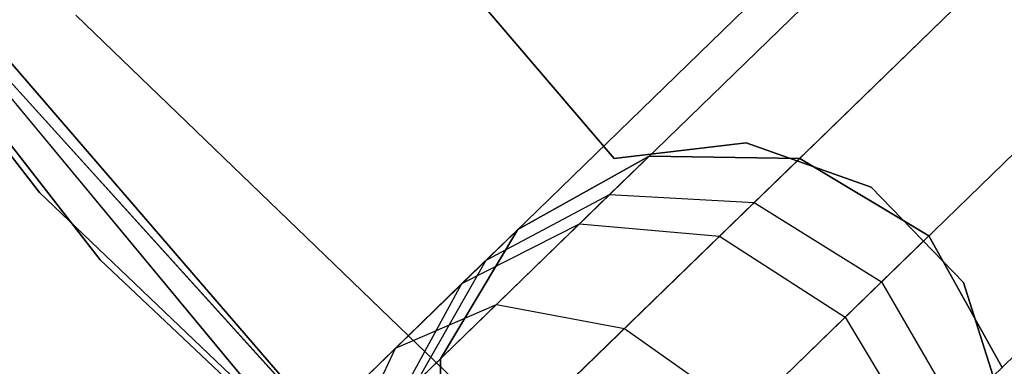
# Model space of a CAD drawing. Extents: x -129 to 129, y -127 to 130.
# Tile 34 of 188: x -46.11 to -42.72, y -40.89 to -39.7. Entities that reach past the tile are written whole.
import ezdxf

# ---------------------------------------------------------------- set-up
doc = ezdxf.new("R2010")
doc.units = 0
doc.header["$LTSCALE"] = 25.4
doc.layers.get('0').update_dxf_attribs({"linetype": 'CONTINUOUS'})

# ---------------------------------------------------------------- blocks, each defined once
blk = doc.blocks.new('NOME_B_PM2_STL')
at = {"color": 0}
for p, q in [((84.1506, -41.5271, 540.5779), (78.3511, -34.0128, 540.5779)), ((78.3511, -34.0128, 525.5779), (84.1506, -41.5271, 525.5779)), ((78.3511, -34.0128, 525.5779), (84.1506, -41.5271, 525.5779)), ((84.1506, -41.5271, 540.5779), (78.3511, -34.0128, 540.5779)), ((84.3595, -41.7575, 26.5779), (78.5223, -34.2723, 26.5779)), ((78.5223, -34.2723, 17.0779), (84.3595, -41.7575, 17.0779)), ((78.5223, -34.2723, 17.0779), (84.3595, -41.7575, 17.0779)), ((84.3595, -41.7575, 26.5779), (78.5223, -34.2723, 26.5779)), ((85.6982, -43.181, 702.0779), (79.6281, -35.8835, 702.0779)), ((79.6281, -35.8835, 692.5779), (85.6982, -43.181, 692.5779)), ((79.6281, -35.8835, 692.5779), (85.6982, -43.181, 692.5779)), ((85.6982, -43.181, 702.0779), (79.6281, -35.8835, 702.0779)), ((80.3475, -36.7922, 19.0779), (86.5479, -43.9692, 19.0779)), ((86.5479, -43.9692, 20.0779), (80.3475, -36.7922, 20.0779)), ((80.3475, -36.7922, 19.0779), (86.5479, -43.9692, 19.0779)), ((86.5479, -43.9692, 20.0779), (80.3475, -36.7922, 20.0779)), ((86.1276, -41.4101, 23.0779), (82.4727, -37.1398, 23.0779)), ((82.4727, -37.1398, 21.0779), (86.1276, -41.4101, 21.0779)), ((82.4727, -37.1398, 21.0779), (86.1276, -41.4101, 21.0779)), ((86.1276, -41.4101, 23.0779), (82.4727, -37.1398, 23.0779)), ((86.1276, -41.4101, 699.0779), (82.4727, -37.1398, 699.0779)), ((82.4727, -37.1398, 697.0779), (86.1276, -41.4101, 697.0779)), ((82.4727, -37.1398, 697.0779), (86.1276, -41.4101, 697.0779)), ((86.1276, -41.4101, 699.0779), (82.4727, -37.1398, 699.0779)), ((86.1276, -41.4101, 335.0779), (82.4727, -37.1398, 335.0779)), ((82.4727, -37.1398, 333.0779), (86.1276, -41.4101, 333.0779)), ((82.4727, -37.1398, 333.0779), (86.1276, -41.4101, 333.0779)), ((86.1276, -41.4101, 335.0779), (82.4727, -37.1398, 335.0779)), ((86.1276, -41.4101, 536.0779), (82.4727, -37.1398, 536.0779)), ((82.4727, -37.1398, 534.0779), (86.1276, -41.4101, 534.0779)), ((82.4727, -37.1398, 534.0779), (86.1276, -41.4101, 534.0779)), ((86.1276, -41.4101, 536.0779), (82.4727, -37.1398, 536.0779)), ((87.5626, -45.0224, 343.5779), (81.1895, -37.9879, 343.5779)), ((81.1895, -37.9879, 328.5779), (87.5626, -45.0224, 328.5779)), ((81.1895, -37.9879, 328.5779), (87.5626, -45.0224, 328.5779)), ((87.5626, -45.0224, 343.5779), (81.1895, -37.9879, 343.5779)), ((87.9039, -39.6091, 524.5779), (52.0083, -74.4158, 524.5779)), ((87.9039, -39.6091, 524.5779), (52.0083, -74.4158, 524.5779)), ((52.0083, -74.4158, 344.5779), (87.9039, -39.6091, 344.5779)), ((52.0083, -74.4158, 344.5779), (87.9039, -39.6091, 344.5779)), ((87.9971, -39.7053, 525.0779), (52.1015, -74.512, 525.0779)), ((87.9971, -39.7053, 525.0779), (52.1015, -74.512, 525.0779)), ((87.9971, -39.7053, 524.0779), (52.1015, -74.512, 524.0779)), ((87.9971, -39.7053, 524.0779), (52.1015, -74.512, 524.0779)), ((52.1015, -74.512, 344.0779), (87.9971, -39.7053, 344.0779)), ((52.1015, -74.512, 344.0779), (87.9971, -39.7053, 344.0779)), ((52.1015, -74.512, 345.0779), (87.9971, -39.7053, 345.0779)), ((52.1015, -74.512, 345.0779), (87.9971, -39.7053, 345.0779)), ((88.2519, -39.9681, 525.4439), (52.3563, -74.7748, 525.4439)), ((88.2519, -39.9681, 525.4439), (52.3563, -74.7748, 525.4439)), ((88.2519, -39.9681, 523.7119), (52.3563, -74.7748, 523.7119)), ((88.2519, -39.9681, 523.7119), (52.3563, -74.7748, 523.7119)), ((52.3563, -74.7748, 343.7118), (88.2519, -39.9681, 343.7118)), ((52.3563, -74.7748, 343.7118), (88.2519, -39.9681, 343.7118)), ((52.3563, -74.7748, 345.4439), (88.2519, -39.9681, 345.4439)), ((52.3563, -74.7748, 345.4439), (88.2519, -39.9681, 345.4439)), ((88.6, -40.327, 523.5779), (52.7044, -75.1337, 523.5779)), ((88.6, -40.327, 525.5779), (52.7044, -75.1337, 525.5779)), ((88.6, -40.327, 525.5779), (52.7044, -75.1337, 525.5779)), ((88.6, -40.327, 523.5779), (52.7044, -75.1337, 523.5779)), ((52.7044, -75.1337, 345.5779), (88.6, -40.327, 345.5779)), ((52.7044, -75.1337, 343.5779), (88.6, -40.327, 343.5779)), ((52.7044, -75.1337, 343.5779), (88.6, -40.327, 343.5779)), ((52.7044, -75.1337, 345.5779), (88.6, -40.327, 345.5779)), ((88.9481, -40.686, 523.7119), (53.0525, -75.4927, 523.7119)), ((88.9481, -40.686, 523.7119), (53.0525, -75.4927, 523.7119)), ((88.9481, -40.686, 525.4439), (53.0525, -75.4927, 525.4439)), ((88.9481, -40.686, 525.4439), (53.0525, -75.4927, 525.4439)), ((53.0525, -75.4927, 345.4439), (88.9481, -40.686, 345.4439)), ((53.0525, -75.4927, 345.4439), (88.9481, -40.686, 345.4439)), ((53.0525, -75.4927, 343.7118), (88.9481, -40.686, 343.7118)), ((53.0525, -75.4927, 343.7118), (88.9481, -40.686, 343.7118)), ((84.2756, -40.9175, 18.9499), (91.0597, -47.4466, 18.9499)), ((91.0597, -47.4466, 17.9499), (84.2756, -40.9175, 17.9499)), ((84.2756, -40.9175, 18.9499), (91.0597, -47.4466, 18.9499)), ((91.0597, -47.4466, 17.9499), (84.2756, -40.9175, 17.9499)), ((86.5807, -41.3558, 23.0779), (86.1276, -41.4101, 23.0779)), ((86.1276, -41.4101, 21.0779), (86.5807, -41.3558, 21.0779)), ((86.1276, -41.4101, 21.0779), (86.5807, -41.3558, 21.0779)), ((86.5807, -41.3558, 23.0779), (86.1276, -41.4101, 23.0779)), ((86.5807, -41.3558, 699.0779), (86.1276, -41.4101, 699.0779)), ((86.1276, -41.4101, 697.0779), (86.5807, -41.3558, 697.0779)), ((86.1276, -41.4101, 697.0779), (86.5807, -41.3558, 697.0779)), ((86.5807, -41.3558, 699.0779), (86.1276, -41.4101, 699.0779)), ((86.5807, -41.3558, 335.0779), (86.1276, -41.4101, 335.0779)), ((86.1276, -41.4101, 333.0779), (86.5807, -41.3558, 333.0779)), ((86.1276, -41.4101, 333.0779), (86.5807, -41.3558, 333.0779)), ((86.5807, -41.3558, 335.0779), (86.1276, -41.4101, 335.0779)), ((86.5807, -41.3558, 536.0779), (86.1276, -41.4101, 536.0779)), ((86.1276, -41.4101, 534.0779), (86.5807, -41.3558, 534.0779)), ((86.1276, -41.4101, 534.0779), (86.5807, -41.3558, 534.0779)), ((86.5807, -41.3558, 536.0779), (86.1276, -41.4101, 536.0779)), ((87.0108, -41.5083, 23.0779), (86.5807, -41.3558, 23.0779)), ((86.5807, -41.3558, 23.0779), (86.5807, -41.3558, 21.0779)), ((86.5807, -41.3558, 21.0779), (87.0108, -41.5083, 21.0779)), ((86.5807, -41.3558, 23.0779), (86.5807, -41.3558, 21.0779)), ((86.5807, -41.3558, 21.0779), (87.0108, -41.5083, 21.0779)), ((87.0108, -41.5083, 23.0779), (86.5807, -41.3558, 23.0779)), ((87.0108, -41.5083, 699.0779), (86.5807, -41.3558, 699.0779)), ((86.5807, -41.3558, 699.0779), (86.5807, -41.3558, 697.0779)), ((86.5807, -41.3558, 697.0779), (87.0108, -41.5083, 697.0779)), ((86.5807, -41.3558, 699.0779), (86.5807, -41.3558, 697.0779)), ((86.5807, -41.3558, 697.0779), (87.0108, -41.5083, 697.0779)), ((87.0108, -41.5083, 699.0779), (86.5807, -41.3558, 699.0779)), ((87.0108, -41.5083, 335.0779), (86.5807, -41.3558, 335.0779)), ((86.5807, -41.3558, 335.0779), (86.5807, -41.3558, 333.0779)), ((86.5807, -41.3558, 333.0779), (87.0108, -41.5083, 333.0779)), ((86.5807, -41.3558, 335.0779), (86.5807, -41.3558, 333.0779)), ((86.5807, -41.3558, 333.0779), (87.0108, -41.5083, 333.0779)), ((87.0108, -41.5083, 335.0779), (86.5807, -41.3558, 335.0779)), ((87.0108, -41.5083, 536.0779), (86.5807, -41.3558, 536.0779)), ((86.5807, -41.3558, 536.0779), (86.5807, -41.3558, 534.0779)), ((86.5807, -41.3558, 534.0779), (87.0108, -41.5083, 534.0779)), ((86.5807, -41.3558, 536.0779), (86.5807, -41.3558, 534.0779)), ((86.5807, -41.3558, 534.0779), (87.0108, -41.5083, 534.0779)), ((87.0108, -41.5083, 536.0779), (86.5807, -41.3558, 536.0779)), ((86.2481, -41.4013, 335.0779), (85.7959, -41.6532, 335.0779)), ((85.7959, -41.6532, 21.0779), (86.2481, -41.4013, 21.0779)), ((86.2481, -41.4013, 335.0779), (85.7959, -41.6532, 335.0779)), ((86.2481, -41.4013, 329.5779), (85.7959, -41.6532, 329.5779)), ((86.2481, -41.4013, 329.5779), (85.7959, -41.6532, 329.5779)), ((86.2481, -41.4013, 25.5779), (85.7959, -41.6532, 25.5779)), ((86.2481, -41.4013, 25.5779), (85.7959, -41.6532, 25.5779)), ((85.7959, -41.6532, 21.0779), (86.2481, -41.4013, 21.0779)), ((86.0076, -41.6344, 26.8279), (86.2481, -41.4013, 25.5779)), ((86.0076, -41.6344, 26.8279), (86.2481, -41.4013, 25.5779)), ((86.2481, -41.4013, 329.5779), (86.1115, -41.5338, 328.6212)), ((86.2481, -41.4013, 329.5779), (86.1115, -41.5338, 328.6212)), ((86.7657, -41.4093, 335.0779), (86.2481, -41.4013, 335.0779)), ((86.2481, -41.4013, 21.0779), (86.7657, -41.4093, 21.0779)), ((86.2481, -41.4013, 335.0779), (86.2481, -41.4013, 329.5779)), ((86.7657, -41.4093, 335.0779), (86.2481, -41.4013, 335.0779)), ((86.7657, -41.4093, 329.5779), (86.2481, -41.4013, 329.5779)), ((86.2481, -41.4013, 335.0779), (86.2481, -41.4013, 329.5779)), ((86.7657, -41.4093, 329.5779), (86.2481, -41.4013, 329.5779)), ((86.7657, -41.4093, 25.5779), (86.2481, -41.4013, 25.5779)), ((86.2481, -41.4013, 25.5779), (86.2481, -41.4013, 21.0779)), ((86.7657, -41.4093, 25.5779), (86.2481, -41.4013, 25.5779)), ((86.2481, -41.4013, 21.0779), (86.7657, -41.4093, 21.0779)), ((86.2481, -41.4013, 25.5779), (86.2481, -41.4013, 21.0779)), ((86.1276, -41.4101, 23.0779), (86.1276, -41.4101, 21.0779)), ((86.1276, -41.4101, 23.0779), (86.1276, -41.4101, 21.0779)), ((86.1276, -41.4101, 699.0779), (86.1276, -41.4101, 697.0779)), ((86.1276, -41.4101, 699.0779), (86.1276, -41.4101, 697.0779)), ((86.1276, -41.4101, 335.0779), (86.1276, -41.4101, 333.0779)), ((86.1276, -41.4101, 335.0779), (86.1276, -41.4101, 333.0779)), ((86.1276, -41.4101, 536.0779), (86.1276, -41.4101, 534.0779)), ((86.1276, -41.4101, 536.0779), (86.1276, -41.4101, 534.0779)), ((86.49, -41.6766, 27.0109), (86.7657, -41.4093, 25.5779)), ((86.49, -41.6766, 27.0109), (86.7657, -41.4093, 25.5779)), ((86.7657, -41.4093, 329.5779), (86.6091, -41.5611, 328.4811)), ((86.7657, -41.4093, 329.5779), (86.6091, -41.5611, 328.4811)), ((87.2099, -41.675, 335.0779), (86.7657, -41.4093, 335.0779)), ((86.7657, -41.4093, 21.0779), (87.2099, -41.675, 21.0779)), ((86.7657, -41.4093, 335.0779), (86.7657, -41.4093, 329.5779)), ((87.2099, -41.675, 335.0779), (86.7657, -41.4093, 335.0779)), ((87.2099, -41.675, 329.5779), (86.7657, -41.4093, 329.5779)), ((86.7657, -41.4093, 335.0779), (86.7657, -41.4093, 329.5779)), ((87.2099, -41.675, 329.5779), (86.7657, -41.4093, 329.5779)), ((87.2099, -41.675, 25.5779), (86.7657, -41.4093, 25.5779)), ((86.7657, -41.4093, 25.5779), (86.7657, -41.4093, 21.0779)), ((87.2099, -41.675, 25.5779), (86.7657, -41.4093, 25.5779)), ((86.7657, -41.4093, 21.0779), (87.2099, -41.675, 21.0779)), ((86.7657, -41.4093, 25.5779), (86.7657, -41.4093, 21.0779)), ((87.3283, -41.8361, 23.0779), (87.0108, -41.5083, 23.0779)), ((87.0108, -41.5083, 23.0779), (87.0108, -41.5083, 21.0779)), ((87.0108, -41.5083, 21.0779), (87.3283, -41.8361, 21.0779)), ((87.0108, -41.5083, 23.0779), (87.0108, -41.5083, 21.0779)), ((87.0108, -41.5083, 21.0779), (87.3283, -41.8361, 21.0779)), ((87.3283, -41.8361, 23.0779), (87.0108, -41.5083, 23.0779)), ((87.3283, -41.8361, 699.0779), (87.0108, -41.5083, 699.0779)), ((87.0108, -41.5083, 699.0779), (87.0108, -41.5083, 697.0779)), ((87.0108, -41.5083, 697.0779), (87.3283, -41.8361, 697.0779)), ((87.0108, -41.5083, 699.0779), (87.0108, -41.5083, 697.0779)), ((87.0108, -41.5083, 697.0779), (87.3283, -41.8361, 697.0779)), ((87.3283, -41.8361, 699.0779), (87.0108, -41.5083, 699.0779)), ((87.3283, -41.8361, 335.0779), (87.0108, -41.5083, 335.0779)), ((87.0108, -41.5083, 335.0779), (87.0108, -41.5083, 333.0779)), ((87.0108, -41.5083, 333.0779), (87.3283, -41.8361, 333.0779)), ((87.0108, -41.5083, 335.0779), (87.0108, -41.5083, 333.0779)), ((87.0108, -41.5083, 333.0779), (87.3283, -41.8361, 333.0779)), ((87.3283, -41.8361, 335.0779), (87.0108, -41.5083, 335.0779)), ((87.3283, -41.8361, 536.0779), (87.0108, -41.5083, 536.0779)), ((87.0108, -41.5083, 536.0779), (87.0108, -41.5083, 534.0779)), ((87.0108, -41.5083, 534.0779), (87.3283, -41.8361, 534.0779)), ((87.0108, -41.5083, 536.0779), (87.0108, -41.5083, 534.0779)), ((87.0108, -41.5083, 534.0779), (87.3283, -41.8361, 534.0779)), ((87.3283, -41.8361, 536.0779), (87.0108, -41.5083, 536.0779)), ((91.0293, -48.0681, 540.5779), (84.1506, -41.5271, 540.5779)), ((84.1506, -41.5271, 525.5779), (91.0293, -48.0681, 525.5779)), ((84.1506, -41.5271, 525.5779), (91.0293, -48.0681, 525.5779)), ((84.1506, -41.5271, 525.5779), (84.1506, -41.5271, 540.5779)), ((91.0293, -48.0681, 540.5779), (84.1506, -41.5271, 540.5779)), ((84.1506, -41.5271, 525.5779), (84.1506, -41.5271, 540.5779)), ((85.6866, -41.7592, 328.8125), (86.1115, -41.5338, 328.6212)), ((85.6866, -41.7592, 328.8125), (86.1115, -41.5338, 328.6212)), ((86.1115, -41.5338, 328.6212), (85.7224, -41.911, 327.8101)), ((86.1115, -41.5338, 328.6212), (85.7224, -41.911, 327.8101)), ((86.1115, -41.5338, 328.6212), (86.6091, -41.5611, 328.4811)), ((86.1115, -41.5338, 328.6212), (86.6091, -41.5611, 328.4811)), ((86.6091, -41.5611, 328.4811), (86.163, -41.9936, 327.5513)), ((86.6091, -41.5611, 328.4811), (86.163, -41.9936, 327.5513)), ((86.6091, -41.5611, 328.4811), (87.046, -41.8339, 328.4298)), ((86.6091, -41.5611, 328.4811), (87.046, -41.8339, 328.4298)), ((85.3507, -42.2715, 27.7429), (86.0076, -41.6344, 26.8279)), ((85.3507, -42.2715, 27.7429), (86.0076, -41.6344, 26.8279)), ((85.6035, -41.8397, 26.5779), (86.0076, -41.6344, 26.8279)), ((85.6035, -41.8397, 26.5779), (86.0076, -41.6344, 26.8279)), ((86.0076, -41.6344, 26.8279), (86.49, -41.6766, 27.0109)), ((86.0076, -41.6344, 26.8279), (86.49, -41.6766, 27.0109)), ((85.7959, -41.6532, 335.0779), (85.5302, -42.0974, 335.0779)), ((85.5302, -42.0974, 21.0779), (85.7959, -41.6532, 21.0779)), ((85.7959, -41.6532, 335.0779), (85.5302, -42.0974, 335.0779)), ((85.7959, -41.6532, 329.5779), (85.5302, -42.0974, 329.5779)), ((85.7959, -41.6532, 329.5779), (85.5302, -42.0974, 329.5779)), ((85.7959, -41.6532, 25.5779), (85.5302, -42.0974, 25.5779)), ((85.7959, -41.6532, 25.5779), (85.5302, -42.0974, 25.5779)), ((85.5302, -42.0974, 21.0779), (85.7959, -41.6532, 21.0779)), ((85.6035, -41.8397, 26.5779), (85.7959, -41.6532, 25.5779)), ((85.6035, -41.8397, 26.5779), (85.7959, -41.6532, 25.5779)), ((85.7959, -41.6532, 329.5779), (85.6866, -41.7592, 328.8125)), ((85.7959, -41.6532, 329.5779), (85.6866, -41.7592, 328.8125)), ((85.7369, -42.4068, 28.0599), (86.49, -41.6766, 27.0109)), ((85.7369, -42.4068, 28.0599), (86.49, -41.6766, 27.0109)), ((85.7959, -41.6532, 335.0779), (85.7959, -41.6532, 329.5779)), ((85.7959, -41.6532, 335.0779), (85.7959, -41.6532, 329.5779)), ((85.7959, -41.6532, 25.5779), (85.7959, -41.6532, 21.0779)), ((85.7959, -41.6532, 25.5779), (85.7959, -41.6532, 21.0779)), ((86.49, -41.6766, 27.0109), (86.9214, -41.9547, 27.0779)), ((86.49, -41.6766, 27.0109), (86.9214, -41.9547, 27.0779)), ((86.9214, -41.9547, 27.0779), (87.2099, -41.675, 25.5779)), ((86.9214, -41.9547, 27.0779), (87.2099, -41.675, 25.5779)), ((87.2099, -41.675, 329.5779), (87.046, -41.8339, 328.4298)), ((87.2099, -41.675, 329.5779), (87.046, -41.8339, 328.4298)), ((87.4618, -42.1272, 335.0779), (87.2099, -41.675, 335.0779)), ((87.2099, -41.675, 21.0779), (87.4618, -42.1272, 21.0779)), ((87.4618, -42.1272, 329.5779), (87.2099, -41.675, 329.5779)), ((87.2099, -41.675, 335.0779), (87.2099, -41.675, 329.5779)), ((87.4618, -42.1272, 335.0779), (87.2099, -41.675, 335.0779)), ((87.2099, -41.675, 335.0779), (87.2099, -41.675, 329.5779)), ((87.4618, -42.1272, 329.5779), (87.2099, -41.675, 329.5779)), ((87.4618, -42.1272, 25.5779), (87.2099, -41.675, 25.5779)), ((87.2099, -41.675, 21.0779), (87.4618, -42.1272, 21.0779)), ((87.2099, -41.675, 25.5779), (87.2099, -41.675, 21.0779)), ((87.4618, -42.1272, 25.5779), (87.2099, -41.675, 25.5779)), ((87.2099, -41.675, 25.5779), (87.2099, -41.675, 21.0779)), ((91.2708, -48.2639, 26.5779), (84.3595, -41.7575, 26.5779)), ((84.3595, -41.7575, 17.0779), (91.2708, -48.2639, 17.0779)), ((84.3595, -41.7575, 17.0779), (91.2708, -48.2639, 17.0779)), ((84.3595, -41.7575, 17.0779), (84.3595, -41.7575, 26.5779)), ((91.2708, -48.2639, 26.5779), (84.3595, -41.7575, 26.5779)), ((84.3595, -41.7575, 17.0779), (84.3595, -41.7575, 26.5779)), ((85.6866, -41.7592, 328.8125), (85.3753, -42.061, 328.1636)), ((85.6866, -41.7592, 328.8125), (85.3753, -42.061, 328.1636)), ((85.4482, -42.1769, 329.0038), (85.6866, -41.7592, 328.8125)), ((85.4482, -42.1769, 329.0038), (85.6866, -41.7592, 328.8125)), ((85.078, -42.3493, 27.3099), (85.6035, -41.8397, 26.5779)), ((85.078, -42.3493, 27.3099), (85.6035, -41.8397, 26.5779)), ((85.3859, -42.2373, 26.3279), (85.6035, -41.8397, 26.5779)), ((85.3859, -42.2373, 26.3279), (85.6035, -41.8397, 26.5779)), ((87.046, -41.8339, 328.4298), (86.5791, -42.2866, 327.4565)), ((87.046, -41.8339, 328.4298), (86.5791, -42.2866, 327.4565)), ((87.046, -41.8339, 328.4298), (87.3052, -42.279, 328.4811)), ((87.046, -41.8339, 328.4298), (87.3052, -42.279, 328.4811)), ((87.4671, -42.2708, 23.0779), (87.3283, -41.8361, 23.0779)), ((87.3283, -41.8361, 23.0779), (87.3283, -41.8361, 21.0779)), ((87.3283, -41.8361, 21.0779), (87.4671, -42.2708, 21.0779)), ((87.3283, -41.8361, 23.0779), (87.3283, -41.8361, 21.0779)), ((87.3283, -41.8361, 21.0779), (87.4671, -42.2708, 21.0779)), ((87.4671, -42.2708, 23.0779), (87.3283, -41.8361, 23.0779)), ((87.4671, -42.2708, 699.0779), (87.3283, -41.8361, 699.0779)), ((87.3283, -41.8361, 699.0779), (87.3283, -41.8361, 697.0779)), ((87.3283, -41.8361, 697.0779), (87.4671, -42.2708, 697.0779)), ((87.3283, -41.8361, 699.0779), (87.3283, -41.8361, 697.0779)), ((87.3283, -41.8361, 697.0779), (87.4671, -42.2708, 697.0779)), ((87.4671, -42.2708, 699.0779), (87.3283, -41.8361, 699.0779)), ((87.4671, -42.2708, 335.0779), (87.3283, -41.8361, 335.0779)), ((87.3283, -41.8361, 335.0779), (87.3283, -41.8361, 333.0779)), ((87.3283, -41.8361, 333.0779), (87.4671, -42.2708, 333.0779)), ((87.3283, -41.8361, 335.0779), (87.3283, -41.8361, 333.0779)), ((87.3283, -41.8361, 333.0779), (87.4671, -42.2708, 333.0779)), ((87.4671, -42.2708, 335.0779), (87.3283, -41.8361, 335.0779)), ((87.4671, -42.2708, 536.0779), (87.3283, -41.8361, 536.0779)), ((87.3283, -41.8361, 536.0779), (87.3283, -41.8361, 534.0779)), ((87.3283, -41.8361, 534.0779), (87.4671, -42.2708, 534.0779)), ((87.3283, -41.8361, 536.0779), (87.3283, -41.8361, 534.0779)), ((87.3283, -41.8361, 534.0779), (87.4671, -42.2708, 534.0779)), ((87.4671, -42.2708, 536.0779), (87.3283, -41.8361, 536.0779)), ((85.7224, -41.911, 327.8101), (85.1402, -42.4756, 327.2682)), ((85.7224, -41.911, 327.8101), (85.1402, -42.4756, 327.2682)), ((85.3753, -42.061, 328.1636), (85.7224, -41.911, 327.8101)), ((85.3753, -42.061, 328.1636), (85.7224, -41.911, 327.8101)), ((85.7224, -41.911, 327.8101), (86.163, -41.9936, 327.5513)), ((85.7224, -41.911, 327.8101), (86.163, -41.9936, 327.5513)), ((86.1331, -42.7192, 28.1759), (86.9214, -41.9547, 27.0779)), ((86.1331, -42.7192, 28.1759), (86.9214, -41.9547, 27.0779)), ((86.9214, -41.9547, 27.0779), (87.1861, -42.3945, 27.0109)), ((86.9214, -41.9547, 27.0779), (87.1861, -42.3945, 27.0109)), ((86.163, -41.9936, 327.5513), (85.4955, -42.6409, 326.93)), ((86.163, -41.9936, 327.5513), (85.4955, -42.6409, 326.93)), ((86.163, -41.9936, 327.5513), (86.5791, -42.2866, 327.4565)), ((86.163, -41.9936, 327.5513), (86.5791, -42.2866, 327.4565)), ((85.3753, -42.061, 328.1636), (84.9095, -42.5126, 327.7301)), ((85.3753, -42.061, 328.1636), (84.9095, -42.5126, 327.7301)), ((85.2148, -42.4033, 328.5172), (85.3753, -42.061, 328.1636)), ((85.2148, -42.4033, 328.5172), (85.3753, -42.061, 328.1636)), ((85.3859, -42.2373, 26.3279), (85.5302, -42.0974, 25.5779)), ((85.3859, -42.2373, 26.3279), (85.5302, -42.0974, 25.5779)), ((85.5302, -42.0974, 329.5779), (85.4482, -42.1769, 329.0038)), ((85.5302, -42.0974, 329.5779), (85.4482, -42.1769, 329.0038)), ((85.5302, -42.0974, 335.0779), (85.5222, -42.615, 335.0779)), ((85.5222, -42.615, 21.0779), (85.5302, -42.0974, 21.0779)), ((85.5302, -42.0974, 335.0779), (85.5222, -42.615, 335.0779)), ((85.5302, -42.0974, 329.5779), (85.5222, -42.615, 329.5779)), ((85.5302, -42.0974, 329.5779), (85.5222, -42.615, 329.5779)), ((85.5302, -42.0974, 25.5779), (85.5222, -42.615, 25.5779)), ((85.5302, -42.0974, 25.5779), (85.5222, -42.615, 25.5779)), ((85.5222, -42.615, 21.0779), (85.5302, -42.0974, 21.0779)), ((85.5302, -42.0974, 335.0779), (85.5302, -42.0974, 329.5779)), ((85.5302, -42.0974, 335.0779), (85.5302, -42.0974, 329.5779)), ((85.5302, -42.0974, 25.5779), (85.5302, -42.0974, 21.0779)), ((85.5302, -42.0974, 25.5779), (85.5302, -42.0974, 21.0779))]:
    blk.add_line(p, q, dxfattribs=at)

msp = doc.modelspace()

# ---------------------------------------------------------------- block references
at = {"color": 253}
msp.add_blockref('NOME_B_PM2_STL', (-130.1886, 1.2338, -1724.8619), dxfattribs=at)

doc.saveas('drawing.dxf')
